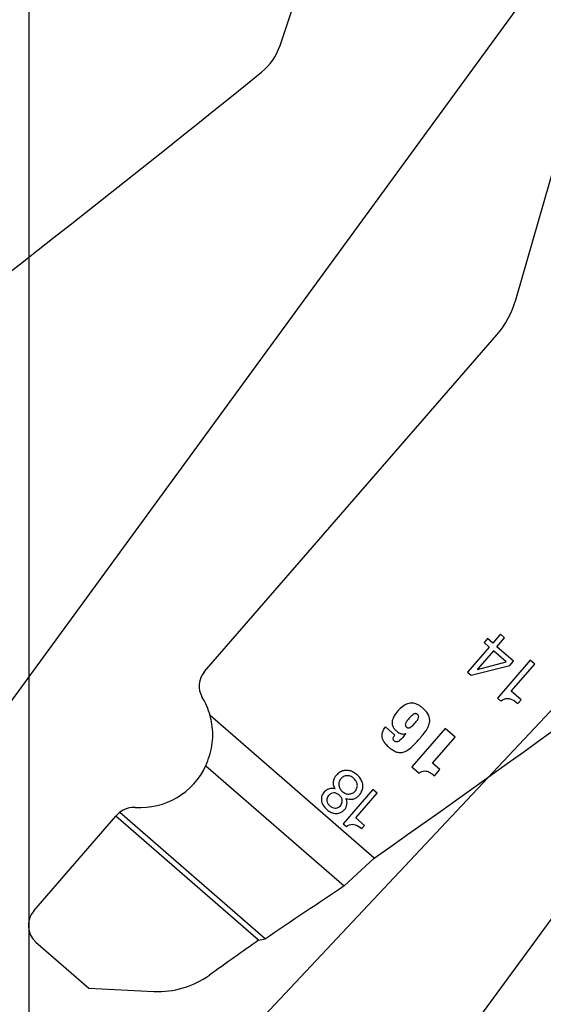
# Model space of a CAD drawing. Header units: inches. Extents: x -122 to 123, y -201 to 75.
# Tile 74 of 191: x -32.236 to -31.525, y 62.522 to 63.857. Entities that reach past the tile are written whole.
import ezdxf

# ---------------------------------------------------------------- set-up
doc = ezdxf.new("R2010")
doc.units = ezdxf.units.IN
doc.header["$MEASUREMENT"] = 0
doc.header["$PDSIZE"] = -1
doc.layers.add('DIMENSIONS', color=171, linetype='Continuous')
doc.layers.add('STATION_LINES', color=231, linetype='Continuous')
doc.styles.add('SLDTEXTSTYLE0', font='TXT', dxfattribs={"width": 0.75})
doc.dimstyles.new('SLDDIMSTYLE0', dxfattribs={"dimtxt": 0.125, "dimasz": 0.13, "dimexe": 0, "dimexo": 0.0625, "dimgap": 0.03125, "dimtad": 0, "dimtih": 1, "dimtoh": 1, "dimdec": 4, "dimrnd": 1e-09, "dimzin": 12, "dimdsep": 46, "dimtxsty": 'SLDTEXTSTYLE0', "dimsah": 1, "dimcen": 0, "dimadec": 0, "dimazin": 3, "dimtfac": 1, "dimtdec": 4, "dimtofl": 0, "dimtmove": 0, "dimatfit": 3, "dimfxl": 1, "dimfrac": 2, "dimtolj": 1, "dimtzin": 12, "dimarcsym": 0})
doc.dimstyles.new('SLDDIMSTYLE3', dxfattribs={"dimtxt": 0.125, "dimasz": 0.13, "dimexe": 0, "dimexo": 0.0625, "dimgap": 0.03125, "dimtad": 0, "dimtih": 1, "dimtoh": 1, "dimdec": 4, "dimrnd": 1e-09, "dimzin": 12, "dimdsep": 46, "dimtxsty": 'SLDTEXTSTYLE0', "dimsah": 1, "dimcen": 0.09, "dimadec": 0, "dimazin": 3, "dimtfac": 1, "dimtdec": 4, "dimtofl": 0, "dimtmove": 0, "dimatfit": 3, "dimfxl": 1, "dimfrac": 2, "dimtolj": 1, "dimtzin": 12, "dimarcsym": 0})
doc.dimstyles.new('SLDDIMSTYLE4', dxfattribs={"dimtxt": 0.125, "dimasz": 0.13, "dimexe": 0, "dimexo": 0.0625, "dimgap": 0.03125, "dimtad": 0, "dimtih": 1, "dimtoh": 1, "dimdec": 4, "dimrnd": 1e-09, "dimzin": 4, "dimdsep": 46, "dimtxsty": 'SLDTEXTSTYLE0', "dimsah": 1, "dimcen": 0, "dimadec": 0, "dimazin": 1, "dimtfac": 1, "dimtdec": 4, "dimtofl": 0, "dimtmove": 0, "dimatfit": 3, "dimfxl": 1, "dimfrac": 2, "dimtolj": 1, "dimtzin": 12, "dimarcsym": 0})

# ---------------------------------------------------------------- blocks, each defined once
blk = doc.blocks.new('_D_4')
at = {"layer": 'Defpoints', "color": 0}
for p in [(-44.7441, 62.6287), (-4.7428, 62.2104), (-44.7441, 58.2595), (-44.7441, 58.2595)]:
    blk.add_point(p, dxfattribs=at)
at = {"layer": 'DIMENSIONS', "color": 0, "lineweight": -2}
for p, q in [((-44.7441, 62.5662), (-44.7441, 58.2595)), ((-4.7428, 62.1479), (-4.7428, 58.2595)), ((-44.6141, 58.2595), (-24.2752, 58.2595)), ((-4.8728, 58.2595), (-23.6034, 58.2595))]:
    blk.add_line(p, q, dxfattribs=at)
at = {"layer": 'DIMENSIONS', "color": 0}
for points in [[(-44.6141, 58.2811), (-44.6141, 58.2378), (-44.7441, 58.2595)], [(-4.8728, 58.2378), (-4.8728, 58.2811), (-4.7428, 58.2595)]]:
    blk.add_solid(points, dxfattribs=at)
at = {"layer": 'DIMENSIONS', "color": 0, "insert": (-23.9393, 58.322), "char_height": 0.125, "attachment_point": 2, "style": 'SLDTEXTSTYLE0'}
blk.add_mtext('\\A1;(40.0013)', dxfattribs=at)
blk = doc.blocks.new('_D_5')
at = {"layer": 'Defpoints', "color": 0}
for p in [(-30.8834, 64.7991), (-30.9967, 64.6441)]:
    blk.add_point(p, dxfattribs=at)
at = {"layer": 'DIMENSIONS', "color": 0, "lineweight": -2}
for p, q in [((-32.8073, 62.1668), (-31.0734, 64.5391)), ((-32.9373, 62.1668), (-32.8073, 62.1668))]:
    blk.add_line(p, q, dxfattribs=at)
at = {"layer": 'DIMENSIONS', "color": 0}
blk.add_solid([(-31.0559, 64.5263), (-31.0909, 64.5519), (-30.9967, 64.6441)], dxfattribs=at)
at = {"layer": 'DIMENSIONS', "color": 0, "insert": (-34.0154, 62.2293), "char_height": 0.125, "attachment_point": 1, "style": 'SLDTEXTSTYLE0'}
blk.add_mtext('\\A1;%%c.1920 [%%c4.88]', dxfattribs=at)
blk = doc.blocks.new('_D_6')
at = {"layer": 'Defpoints', "color": 0}
for p in [(-30.4972, 64.0221), (-30.5969, 63.8864)]:
    blk.add_point(p, dxfattribs=at)
at = {"layer": 'DIMENSIONS', "color": 0, "lineweight": -2}
for p, q in [((-32.8073, 60.8777), (-30.6739, 63.7816)), ((-32.9373, 60.8777), (-32.8073, 60.8777))]:
    blk.add_line(p, q, dxfattribs=at)
at = {"layer": 'DIMENSIONS', "color": 0}
blk.add_solid([(-30.6564, 63.7688), (-30.6913, 63.7945), (-30.5969, 63.8864)], dxfattribs=at)
at = {"layer": 'DIMENSIONS', "color": 0, "insert": (-34.031, 60.9402), "char_height": 0.125, "attachment_point": 1, "style": 'SLDTEXTSTYLE0'}
blk.add_mtext('\\A1;%%c.1684 [%%c4.28]', dxfattribs=at)
blk = doc.blocks.new('_D_7')
at = {"layer": 'Defpoints', "color": 0}
for p in [(-30.7089, 63.7768), (-30.8243, 63.6542)]:
    blk.add_point(p, dxfattribs=at)
at = {"layer": 'DIMENSIONS', "color": 0, "lineweight": -2}
for p, q in [((-32.8073, 61.5467), (-30.9134, 63.5595)), ((-32.9373, 61.5467), (-32.8073, 61.5467))]:
    blk.add_line(p, q, dxfattribs=at)
at = {"layer": 'DIMENSIONS', "color": 0}
blk.add_solid([(-30.8976, 63.5446), (-30.9292, 63.5743), (-30.8243, 63.6542)], dxfattribs=at)
at = {"layer": 'DIMENSIONS', "color": 0, "insert": (-34.031, 61.6092), "char_height": 0.125, "attachment_point": 1, "style": 'SLDTEXTSTYLE0'}
blk.add_mtext('\\A1;%%c.1684 [%%c4.28]', dxfattribs=at)
blk = doc.blocks.new('_D_11')
at = {"layer": 'Defpoints', "color": 0}
for p in [(-32.1739, 64.4606), (-32.3692, 64.2531)]:
    blk.add_point(p, dxfattribs=at)
at = {"layer": 'DIMENSIONS', "color": 0, "lineweight": -2}
for p, q in [((-34.3333, 62.1668), (-32.4583, 64.1585)), ((-34.4633, 62.1668), (-34.3333, 62.1668))]:
    blk.add_line(p, q, dxfattribs=at)
at = {"layer": 'DIMENSIONS', "color": 0}
blk.add_solid([(-32.4426, 64.1436), (-32.4741, 64.1733), (-32.3692, 64.2531)], dxfattribs=at)
at = {"layer": 'DIMENSIONS', "color": 0, "insert": (-35.6977, 62.2293), "char_height": 0.125, "attachment_point": 1, "style": 'SLDTEXTSTYLE0'}
blk.add_mtext('\\A1;(%%c.2850 [%%c7.24])', dxfattribs=at)

msp = doc.modelspace()

# ---------------------------------------------------------------- linework, layer by layer
at = {"color": 7, "linetype": 'Continuous', "lineweight": 25}
for p, q in [((-31.88255, 63.82201), (-31.65205, 64.51528)), ((-31.88255, 63.82201), (-31.65205, 64.51528)), ((-31.56274, 63.47714), (-31.50909, 63.66354)), ((-31.56274, 63.47714), (-31.50909, 63.66354)), ((-31.98506, 62.9731), (-31.58848, 63.42976)), ((-31.98506, 62.9731), (-31.58848, 63.42976)), ((-31.60108, 63.01769), (-31.60582, 63.01224)), ((-31.60108, 63.01769), (-31.60582, 63.01224)), ((-31.59413, 63.01165), (-31.60108, 63.01769)), ((-31.59413, 63.01165), (-31.60108, 63.01769)), ((-31.58461, 63.02261), (-31.59413, 63.01165)), ((-31.58461, 63.02261), (-31.59413, 63.01165)), ((-31.58833, 63.00661), (-31.57795, 63.01856)), ((-31.58833, 63.00661), (-31.57795, 63.01856)), ((-31.58362, 63.02362), (-31.58461, 63.02261)), ((-31.58362, 63.02362), (-31.58461, 63.02261)), ((-31.57848, 63.01916), (-31.58362, 63.02362)), ((-31.57848, 63.01916), (-31.58362, 63.02362)), ((-31.57795, 63.01856), (-31.57848, 63.01916)), ((-31.57795, 63.01856), (-31.57848, 63.01916)), ((-31.59886, 63.0062), (-31.62833, 62.97227)), ((-31.59886, 63.0062), (-31.62833, 62.97227)), ((-31.59306, 63.00116), (-31.61433, 62.97667)), ((-31.59306, 63.00116), (-31.61433, 62.97667)), ((-31.60582, 63.01224), (-31.59886, 63.0062)), ((-31.60582, 63.01224), (-31.59886, 63.0062)), ((-31.5758, 62.98618), (-31.59306, 63.00116)), ((-31.5758, 62.98618), (-31.59306, 63.00116)), ((-31.56578, 62.98701), (-31.58833, 63.00661)), ((-31.56578, 62.98701), (-31.58833, 63.00661)), ((-31.54319, 62.9885), (-31.58783, 62.93709)), ((-31.54319, 62.9885), (-31.58783, 62.93709)), ((-31.53702, 62.98315), (-31.54319, 62.9885)), ((-31.53702, 62.98315), (-31.54319, 62.9885)), ((-31.6234, 62.96798), (-31.57094, 62.98107)), ((-31.6234, 62.96798), (-31.57094, 62.98107)), ((-31.61475, 62.97587), (-31.5758, 62.98618)), ((-31.61475, 62.97587), (-31.5758, 62.98618)), ((-31.57094, 62.98107), (-31.56578, 62.98701)), ((-31.57094, 62.98107), (-31.56578, 62.98701)), ((-31.56901, 62.94631), (-31.53702, 62.98315)), ((-31.56901, 62.94631), (-31.53702, 62.98315)), ((-31.62833, 62.97227), (-31.6234, 62.96798)), ((-31.62833, 62.97227), (-31.6234, 62.96798)), ((-31.58783, 62.93709), (-31.58311, 62.933)), ((-31.58783, 62.93709), (-31.58311, 62.933)), ((-31.55567, 62.93473), (-31.56901, 62.94631)), ((-31.55567, 62.93473), (-31.56901, 62.94631)), ((-31.55995, 62.92981), (-31.55567, 62.93473)), ((-31.55995, 62.92981), (-31.55567, 62.93473)), ((-31.75476, 62.71998), (-31.97751, 62.91343)), ((-31.75476, 62.71998), (-31.97751, 62.91343)), ((-31.72689, 62.88688), (-31.73967, 62.89797)), ((-31.72689, 62.88688), (-31.73967, 62.89797)), ((-31.65861, 62.89598), (-31.70377, 62.84398)), ((-31.65861, 62.89598), (-31.70377, 62.84398)), ((-31.64495, 62.88412), (-31.65861, 62.89598)), ((-31.64495, 62.88412), (-31.65861, 62.89598)), ((-31.71229, 62.88887), (-31.71214, 62.88874)), ((-31.71229, 62.88887), (-31.71214, 62.88874)), ((-31.6757, 62.84872), (-31.64495, 62.88412)), ((-31.6757, 62.84872), (-31.64495, 62.88412)), ((-31.98312, 62.8454), (-31.79541, 62.68239)), ((-31.98312, 62.8454), (-31.79541, 62.68239)), ((-31.70377, 62.84398), (-31.69394, 62.83544)), ((-31.70377, 62.84398), (-31.69394, 62.83544)), ((-31.66586, 62.84017), (-31.6757, 62.84872)), ((-31.66586, 62.84017), (-31.6757, 62.84872)), ((-31.67325, 62.83166), (-31.66586, 62.84017)), ((-31.67325, 62.83166), (-31.66586, 62.84017)), ((-31.7566, 62.81287), (-31.79682, 62.76656)), ((-31.7566, 62.81287), (-31.79682, 62.76656)), ((-31.77986, 62.77486), (-31.75105, 62.80805)), ((-31.77986, 62.77486), (-31.75105, 62.80805)), ((-31.75105, 62.80805), (-31.7566, 62.81287)), ((-31.75105, 62.80805), (-31.7566, 62.81287)), ((-32.21674, 62.64836), (-32.10518, 62.77683)), ((-32.21674, 62.64836), (-32.10518, 62.77683)), ((-32.10368, 62.77855), (-32.10518, 62.77683)), ((-32.10368, 62.77855), (-32.10518, 62.77683)), ((-31.91165, 62.60877), (-32.10518, 62.77683)), ((-31.91165, 62.60877), (-32.10518, 62.77683)), ((-32.09996, 62.78215), (-32.10368, 62.77855)), ((-32.09996, 62.78215), (-32.10368, 62.77855)), ((-32.09996, 62.78215), (-31.90236, 62.61055)), ((-32.09996, 62.78215), (-31.90236, 62.61055)), ((-31.76785, 62.76443), (-31.77986, 62.77486)), ((-31.76785, 62.76443), (-31.77986, 62.77486)), ((-31.79682, 62.76656), (-31.79257, 62.76287)), ((-31.79682, 62.76656), (-31.79257, 62.76287)), ((-31.7717, 62.75999), (-31.76785, 62.76443)), ((-31.7717, 62.75999), (-31.76785, 62.76443)), ((-31.79541, 62.68239), (-31.75476, 62.71998)), ((-31.79541, 62.68239), (-31.75476, 62.71998)), ((-32.21376, 62.60604), (-32.14175, 62.5435)), ((-32.21376, 62.60604), (-32.14175, 62.5435)), ((-31.91165, 62.60877), (-31.90236, 62.61055)), ((-31.91165, 62.60877), (-31.90236, 62.61055)), ((-32.14175, 62.5435), (-32.0536, 62.53935)), ((-32.14175, 62.5435), (-32.0536, 62.53935))]:
    msp.add_line(p, q, dxfattribs=at)
for centre, radius, start, end in [((-31.95727, 63.84685), 0.07874, 308.88106, 341.60898), ((-31.95727, 63.84685), 0.07874, 308.88106, 341.60898), ((-49.20682, 85.23892), 27.55906, 305.202886, 308.881055), ((-49.20682, 85.23892), 27.55906, 305.202886, 308.881055), ((-47.64182, 85.23892), 27.55906, 305.202886, 308.881055), ((-47.64182, 85.23892), 27.55906, 305.202886, 308.881055), ((-31.68286, 63.51172), 0.125, 319.02801, 343.94189), ((-31.68286, 63.51172), 0.125, 319.02801, 343.94189), ((-31.61419, 62.97609), 0.000595, 103.02311, 201.17154), ((-31.61419, 62.97609), 0.000595, 103.02311, 201.17154), ((-31.96241, 62.95343), 0.03, 139.02801, 211.14458), ((-31.96241, 62.95343), 0.03, 139.02801, 211.14458), ((-32.07232, 62.88701), 0.09843, 15.57088, 31.14458), ((-32.07232, 62.88701), 0.09843, 15.57088, 31.14458), ((-32.07232, 62.88701), 0.09843, 266.11116, 334.99564), ((-32.07232, 62.88701), 0.09843, 266.11116, 334.99564), ((-32.08103, 62.75888), 0.03, 86.11116, 129.12577), ((-32.08103, 62.75888), 0.03, 86.11116, 129.12577), ((-21.95785, 47.92166), 17.73857, 123.682211, 124.098368), ((-21.95785, 47.92166), 17.73857, 123.682211, 124.098368), ((-32.19409, 62.62869), 0.03, 139.02801, 229.028), ((-32.19409, 62.62869), 0.03, 139.02801, 229.028), ((-20.14888, 45.95218), 20.39128, 125.22949, 125.45921), ((-20.14888, 45.95218), 20.39128, 125.22949, 125.45921), ((-32.04796, 62.65921), 0.12, 267.30184, 305.45921), ((-32.04796, 62.65921), 0.12, 267.30184, 305.45921)]:
    msp.add_arc(centre, radius, start, end, dxfattribs=at)
for points, knots in [([(-31.58311, 62.933), (-31.58166, 62.93401), (-31.57895, 62.9359), (-31.57414, 62.93675), (-31.56729, 62.93556), (-31.56302, 62.93221), (-31.55995, 62.92981)], [0, 0, 0, 0, 0.204386, 0.3814524, 0.5542651, 1, 1, 1, 1]), ([(-31.58311, 62.933), (-31.58166, 62.93401), (-31.57895, 62.9359), (-31.57414, 62.93675), (-31.56729, 62.93556), (-31.56302, 62.93221), (-31.55995, 62.92981)], [0, 0, 0, 0, 0.204386, 0.3814524, 0.5542651, 1, 1, 1, 1]), ([(-31.73967, 62.89797), (-31.74103, 62.89619), (-31.74374, 62.89264), (-31.74489, 62.88686), (-31.74393, 62.88213), (-31.74208, 62.87826), (-31.73901, 62.8742), (-31.73469, 62.87002), (-31.72972, 62.86622), (-31.72436, 62.86369), (-31.71916, 62.86292), (-31.71356, 62.86398), (-31.70761, 62.86732), (-31.70131, 62.87291), (-31.6963, 62.87848), (-31.6928, 62.88252), (-31.69127, 62.88429), (-31.69059, 62.88507), (-31.69029, 62.88541), (-31.69016, 62.88556), (-31.6901, 62.88563), (-31.69008, 62.88566), (-31.69007, 62.88567), (-31.69006, 62.88568), (-31.69006, 62.88568), (-31.68787, 62.8882), (-31.68418, 62.8929), (-31.6804, 62.90012), (-31.67883, 62.90785), (-31.6816, 62.91645), (-31.68801, 62.92299), (-31.69466, 62.92794), (-31.70126, 62.93038), (-31.70815, 62.93012), (-31.71766, 62.92564), (-31.725, 62.91776), (-31.72991, 62.90921), (-31.73104, 62.90366), (-31.72997, 62.89872), (-31.72729, 62.8948), (-31.72434, 62.89198), (-31.72131, 62.88994), (-31.71837, 62.88869), (-31.71516, 62.88807), (-31.7132, 62.88862), (-31.71229, 62.88887)], [0, 0, 0, 0, 0.0312, 0.061764, 0.0786098, 0.0979951, 0.1212111, 0.1494502, 0.181763, 0.2083218, 0.2314843, 0.2539537, 0.2867026, 0.3254742, 0.3713029, 0.3913682, 0.4001972, 0.4040817, 0.4057908, 0.4065428, 0.4068736, 0.4070192, 0.4070833, 0.4071115, 0.4071239, 0.4071336, 0.4537054, 0.49036, 0.5202682, 0.5615769, 0.6103798, 0.6460525, 0.6770675, 0.7067913, 0.7398117, 0.8214514, 0.8524376, 0.8769236, 0.8986938, 0.9212119, 0.9422173, 0.9555027, 0.9720094, 0.9868175, 1, 1, 1, 1]), ([(-31.73967, 62.89797), (-31.74103, 62.89619), (-31.74374, 62.89264), (-31.74489, 62.88686), (-31.74393, 62.88213), (-31.74208, 62.87826), (-31.73901, 62.8742), (-31.73469, 62.87002), (-31.72972, 62.86622), (-31.72436, 62.86369), (-31.71916, 62.86292), (-31.71356, 62.86398), (-31.70761, 62.86732), (-31.70131, 62.87291), (-31.6963, 62.87848), (-31.6928, 62.88252), (-31.69127, 62.88429), (-31.69059, 62.88507), (-31.69029, 62.88541), (-31.69016, 62.88556), (-31.6901, 62.88563), (-31.69008, 62.88566), (-31.69007, 62.88567), (-31.69006, 62.88568), (-31.69006, 62.88568), (-31.68787, 62.8882), (-31.68418, 62.8929), (-31.6804, 62.90012), (-31.67883, 62.90785), (-31.6816, 62.91645), (-31.68801, 62.92299), (-31.69466, 62.92794), (-31.70126, 62.93038), (-31.70815, 62.93012), (-31.71766, 62.92564), (-31.725, 62.91776), (-31.72991, 62.90921), (-31.73104, 62.90366), (-31.72997, 62.89872), (-31.72729, 62.8948), (-31.72434, 62.89198), (-31.72131, 62.88994), (-31.71837, 62.88869), (-31.71516, 62.88807), (-31.7132, 62.88862), (-31.71229, 62.88887)], [0, 0, 0, 0, 0.0312, 0.061764, 0.0786098, 0.0979951, 0.1212111, 0.1494502, 0.181763, 0.2083218, 0.2314843, 0.2539537, 0.2867026, 0.3254742, 0.3713029, 0.3913682, 0.4001972, 0.4040817, 0.4057908, 0.4065428, 0.4068736, 0.4070192, 0.4070833, 0.4071115, 0.4071239, 0.4071336, 0.4537054, 0.49036, 0.5202682, 0.5615769, 0.6103798, 0.6460525, 0.6770675, 0.7067913, 0.7398117, 0.8214514, 0.8524376, 0.8769236, 0.8986938, 0.9212119, 0.9422173, 0.9555027, 0.9720094, 0.9868175, 1, 1, 1, 1]), ([(-31.98312, 62.8454), (-31.97985, 62.85423), (-31.97332, 62.87188), (-31.9734, 62.89617), (-31.97659, 62.90956), (-31.97751, 62.91343)], [0, 0, 0, 0, 0.41569, 0.83097327, 1, 1, 1, 1]), ([(-31.98312, 62.8454), (-31.97985, 62.85423), (-31.97332, 62.87188), (-31.9734, 62.89617), (-31.97659, 62.90956), (-31.97751, 62.91343)], [0, 0, 0, 0, 0.41569, 0.83097327, 1, 1, 1, 1]), ([(-31.71097, 62.89778), (-31.71129, 62.89808), (-31.71189, 62.89865), (-31.7125, 62.89971), (-31.7127, 62.90091), (-31.71233, 62.9029), (-31.71052, 62.90591), (-31.70744, 62.90966), (-31.70414, 62.91323), (-31.70133, 62.91537), (-31.69939, 62.91598), (-31.69819, 62.91596), (-31.6971, 62.91555), (-31.69612, 62.91482), (-31.69526, 62.91395), (-31.69464, 62.9129), (-31.69445, 62.9117), (-31.69482, 62.90971), (-31.69664, 62.9067), (-31.69972, 62.90296), (-31.70302, 62.89939), (-31.70583, 62.89724), (-31.70776, 62.89664), (-31.70896, 62.89666), (-31.71005, 62.89706), (-31.71065, 62.89753), (-31.71097, 62.89778)], [0, 0, 0, 0, 0.0236455, 0.0444495, 0.0648644, 0.0879767, 0.1521536, 0.2511523, 0.3503248, 0.4149717, 0.4383393, 0.4586648, 0.4785916, 0.500249, 0.523844, 0.5445946, 0.5649675, 0.5880612, 0.6522766, 0.7513967, 0.8504457, 0.9150208, 0.9383517, 0.9586219, 0.9784629, 1, 1, 1, 1]), ([(-31.71097, 62.89778), (-31.71129, 62.89808), (-31.71189, 62.89865), (-31.7125, 62.89971), (-31.7127, 62.90091), (-31.71233, 62.9029), (-31.71052, 62.90591), (-31.70744, 62.90966), (-31.70414, 62.91323), (-31.70133, 62.91537), (-31.69939, 62.91598), (-31.69819, 62.91596), (-31.6971, 62.91555), (-31.69612, 62.91482), (-31.69526, 62.91395), (-31.69464, 62.9129), (-31.69445, 62.9117), (-31.69482, 62.90971), (-31.69664, 62.9067), (-31.69972, 62.90296), (-31.70302, 62.89939), (-31.70583, 62.89724), (-31.70776, 62.89664), (-31.70896, 62.89666), (-31.71005, 62.89706), (-31.71065, 62.89753), (-31.71097, 62.89778)], [0, 0, 0, 0, 0.0236455, 0.0444495, 0.0648644, 0.0879767, 0.1521536, 0.2511523, 0.3503248, 0.4149717, 0.4383393, 0.4586648, 0.4785916, 0.500249, 0.523844, 0.5445946, 0.5649675, 0.5880612, 0.6522766, 0.7513967, 0.8504457, 0.9150208, 0.9383517, 0.9586219, 0.9784629, 1, 1, 1, 1]), ([(-31.72918, 62.88216), (-31.72913, 62.88256), (-31.72902, 62.88343), (-31.72826, 62.88506), (-31.72743, 62.88615), (-31.72689, 62.88688)], [0, 0, 0, 0, 0.2279758, 0.4896908, 1, 1, 1, 1]), ([(-31.72918, 62.88216), (-31.72913, 62.88256), (-31.72902, 62.88343), (-31.72826, 62.88506), (-31.72743, 62.88615), (-31.72689, 62.88688)], [0, 0, 0, 0, 0.2279758, 0.4896908, 1, 1, 1, 1]), ([(-31.72735, 62.87877), (-31.72767, 62.87906), (-31.72825, 62.87961), (-31.72903, 62.88072), (-31.72912, 62.88163), (-31.72918, 62.88216)], [0, 0, 0, 0, 0.32293645, 0.60155288, 1, 1, 1, 1]), ([(-31.72735, 62.87877), (-31.72767, 62.87906), (-31.72825, 62.87961), (-31.72903, 62.88072), (-31.72912, 62.88163), (-31.72918, 62.88216)], [0, 0, 0, 0, 0.32293645, 0.60155288, 1, 1, 1, 1]), ([(-31.71214, 62.88874), (-31.71465, 62.88539), (-31.71753, 62.88152), (-31.72181, 62.87829), (-31.72338, 62.8777), (-31.72486, 62.87761), (-31.72625, 62.87796), (-31.72699, 62.8785), (-31.72735, 62.87877)], [0, 0, 0, 0, 0.6192353, 0.7126642, 0.7928726, 0.8645979, 0.9323684, 1, 1, 1, 1]), ([(-31.71214, 62.88874), (-31.71465, 62.88539), (-31.71753, 62.88152), (-31.72181, 62.87829), (-31.72338, 62.8777), (-31.72486, 62.87761), (-31.72625, 62.87796), (-31.72699, 62.8785), (-31.72735, 62.87877)], [0, 0, 0, 0, 0.6192353, 0.7126642, 0.7928726, 0.8645979, 0.9323684, 1, 1, 1, 1]), ([(-31.77508, 62.80554), (-31.77378, 62.80727), (-31.77133, 62.81053), (-31.7699, 62.81637), (-31.77053, 62.82204), (-31.7739, 62.82922), (-31.77981, 62.83503), (-31.78702, 62.83846), (-31.79264, 62.83937), (-31.79825, 62.83846), (-31.80325, 62.8357), (-31.80684, 62.832), (-31.80943, 62.82795), (-31.81075, 62.82355), (-31.81038, 62.81844), (-31.80881, 62.81543), (-31.80798, 62.81384)], [0, 0, 0, 0, 0.0779865, 0.146503, 0.2124407, 0.2811175, 0.4308807, 0.5015272, 0.5684366, 0.634458, 0.703987, 0.7719497, 0.8194406, 0.877565, 0.9354877, 1, 1, 1, 1]), ([(-31.77508, 62.80554), (-31.77378, 62.80727), (-31.77133, 62.81053), (-31.7699, 62.81637), (-31.77053, 62.82204), (-31.7739, 62.82922), (-31.77981, 62.83503), (-31.78702, 62.83846), (-31.79264, 62.83937), (-31.79825, 62.83846), (-31.80325, 62.8357), (-31.80684, 62.832), (-31.80943, 62.82795), (-31.81075, 62.82355), (-31.81038, 62.81844), (-31.80881, 62.81543), (-31.80798, 62.81384)], [0, 0, 0, 0, 0.0779865, 0.146503, 0.2124407, 0.2811175, 0.4308807, 0.5015272, 0.5684366, 0.634458, 0.703987, 0.7719497, 0.8194406, 0.877565, 0.9354877, 1, 1, 1, 1]), ([(-31.79825, 62.81054), (-31.79939, 62.81176), (-31.80163, 62.81414), (-31.80306, 62.81884), (-31.80273, 62.82362), (-31.80034, 62.82787), (-31.79653, 62.83087), (-31.79186, 62.8321), (-31.78698, 62.83132), (-31.78261, 62.82858), (-31.77924, 62.82469), (-31.77747, 62.81998), (-31.77791, 62.81502), (-31.78047, 62.81073), (-31.7844, 62.80762), (-31.78922, 62.80661), (-31.79413, 62.80756), (-31.79684, 62.80952), (-31.79825, 62.81054)], [0, 0, 0, 0, 0.0641182, 0.124833, 0.1841062, 0.2453178, 0.3077725, 0.3669015, 0.427387, 0.4937295, 0.5624244, 0.6238284, 0.6832979, 0.7484725, 0.8121819, 0.8718755, 0.9333294, 1, 1, 1, 1]), ([(-31.79825, 62.81054), (-31.79939, 62.81176), (-31.80163, 62.81414), (-31.80306, 62.81884), (-31.80273, 62.82362), (-31.80034, 62.82787), (-31.79653, 62.83087), (-31.79186, 62.8321), (-31.78698, 62.83132), (-31.78261, 62.82858), (-31.77924, 62.82469), (-31.77747, 62.81998), (-31.77791, 62.81502), (-31.78047, 62.81073), (-31.7844, 62.80762), (-31.78922, 62.80661), (-31.79413, 62.80756), (-31.79684, 62.80952), (-31.79825, 62.81054)], [0, 0, 0, 0, 0.0641182, 0.124833, 0.1841062, 0.2453178, 0.3077725, 0.3669015, 0.427387, 0.4937295, 0.5624244, 0.6238284, 0.6832979, 0.7484725, 0.8121819, 0.8718755, 0.9333294, 1, 1, 1, 1]), ([(-31.69394, 62.83544), (-31.69269, 62.8362), (-31.69038, 62.83759), (-31.6865, 62.83848), (-31.68236, 62.83784), (-31.67787, 62.83544), (-31.67492, 62.83302), (-31.67325, 62.83166)], [0, 0, 0, 0, 0.1888037, 0.3483928, 0.5049035, 0.7211383, 1, 1, 1, 1]), ([(-31.69394, 62.83544), (-31.69269, 62.8362), (-31.69038, 62.83759), (-31.6865, 62.83848), (-31.68236, 62.83784), (-31.67787, 62.83544), (-31.67492, 62.83302), (-31.67325, 62.83166)], [0, 0, 0, 0, 0.1888037, 0.3483928, 0.5049035, 0.7211383, 1, 1, 1, 1]), ([(-31.80798, 62.81384), (-31.80931, 62.81412), (-31.81196, 62.81469), (-31.81602, 62.81412), (-31.81976, 62.81255), (-31.82331, 62.80951), (-31.82609, 62.80488), (-31.82704, 62.79856), (-31.82465, 62.79158), (-31.81962, 62.7859), (-31.81343, 62.7818), (-31.80761, 62.78034), (-31.80255, 62.78081), (-31.79843, 62.78258), (-31.79507, 62.78549), (-31.79273, 62.78915), (-31.79168, 62.7931), (-31.79171, 62.79723), (-31.79271, 62.79975), (-31.79322, 62.80102)], [0, 0, 0, 0, 0.047233, 0.093829, 0.1401372, 0.1868142, 0.2543626, 0.3237521, 0.4023771, 0.5030064, 0.5827575, 0.6580656, 0.7070046, 0.7571513, 0.8119629, 0.8593398, 0.9061043, 0.9528234, 1, 1, 1, 1]), ([(-31.80798, 62.81384), (-31.80931, 62.81412), (-31.81196, 62.81469), (-31.81602, 62.81412), (-31.81976, 62.81255), (-31.82331, 62.80951), (-31.82609, 62.80488), (-31.82704, 62.79856), (-31.82465, 62.79158), (-31.81962, 62.7859), (-31.81343, 62.7818), (-31.80761, 62.78034), (-31.80255, 62.78081), (-31.79843, 62.78258), (-31.79507, 62.78549), (-31.79273, 62.78915), (-31.79168, 62.7931), (-31.79171, 62.79723), (-31.79271, 62.79975), (-31.79322, 62.80102)], [0, 0, 0, 0, 0.047233, 0.093829, 0.1401372, 0.1868142, 0.2543626, 0.3237521, 0.4023771, 0.5030064, 0.5827575, 0.6580656, 0.7070046, 0.7571513, 0.8119629, 0.8593398, 0.9061043, 0.9528234, 1, 1, 1, 1]), ([(-31.8008, 62.79109), (-31.80148, 62.79042), (-31.80277, 62.78913), (-31.80525, 62.78804), (-31.80824, 62.7877), (-31.81175, 62.78859), (-31.81519, 62.79087), (-31.81792, 62.79392), (-31.8192, 62.79722), (-31.81918, 62.80016), (-31.81834, 62.80268), (-31.8165, 62.80534), (-31.81365, 62.80772), (-31.80974, 62.80877), (-31.80583, 62.80803), (-31.80239, 62.80579), (-31.79962, 62.8027), (-31.79818, 62.7993), (-31.79814, 62.79619), (-31.79898, 62.79347), (-31.80017, 62.79192), (-31.8008, 62.79109)], [0, 0, 0, 0, 0.04452278, 0.0847977, 0.12373234, 0.18389103, 0.24936032, 0.31451075, 0.37268422, 0.41044727, 0.45014551, 0.49459347, 0.5607385, 0.61935054, 0.6777707, 0.74136335, 0.80848903, 0.8694818, 0.90932885, 0.95165922, 1, 1, 1, 1]), ([(-31.8008, 62.79109), (-31.80148, 62.79042), (-31.80277, 62.78913), (-31.80525, 62.78804), (-31.80824, 62.7877), (-31.81175, 62.78859), (-31.81519, 62.79087), (-31.81792, 62.79392), (-31.8192, 62.79722), (-31.81918, 62.80016), (-31.81834, 62.80268), (-31.8165, 62.80534), (-31.81365, 62.80772), (-31.80974, 62.80877), (-31.80583, 62.80803), (-31.80239, 62.80579), (-31.79962, 62.8027), (-31.79818, 62.7993), (-31.79814, 62.79619), (-31.79898, 62.79347), (-31.80017, 62.79192), (-31.8008, 62.79109)], [0, 0, 0, 0, 0.04452278, 0.0847977, 0.12373234, 0.18389103, 0.24936032, 0.31451075, 0.37268422, 0.41044727, 0.45014551, 0.49459347, 0.5607385, 0.61935054, 0.6777707, 0.74136335, 0.80848903, 0.8694818, 0.90932885, 0.95165922, 1, 1, 1, 1]), ([(-31.79322, 62.80102), (-31.79137, 62.80046), (-31.78778, 62.7994), (-31.78256, 62.8002), (-31.77825, 62.80234), (-31.77616, 62.80445), (-31.77508, 62.80554)], [0, 0, 0, 0, 0.2870501, 0.5560465, 0.7707263, 1, 1, 1, 1]), ([(-31.79322, 62.80102), (-31.79137, 62.80046), (-31.78778, 62.7994), (-31.78256, 62.8002), (-31.77825, 62.80234), (-31.77616, 62.80445), (-31.77508, 62.80554)], [0, 0, 0, 0, 0.2870501, 0.5560465, 0.7707263, 1, 1, 1, 1]), ([(-31.79257, 62.76287), (-31.79126, 62.76378), (-31.78882, 62.76548), (-31.78448, 62.76625), (-31.77832, 62.76517), (-31.77447, 62.76216), (-31.7717, 62.75999)], [0, 0, 0, 0, 0.20441, 0.3814878, 0.5542935, 1, 1, 1, 1]), ([(-31.79257, 62.76287), (-31.79126, 62.76378), (-31.78882, 62.76548), (-31.78448, 62.76625), (-31.77832, 62.76517), (-31.77447, 62.76216), (-31.7717, 62.75999)], [0, 0, 0, 0, 0.20441, 0.3814878, 0.5542935, 1, 1, 1, 1])]:
    msp.add_open_spline(points, degree=3, knots=knots, dxfattribs=at)
at = {"layer": 'STATION_LINES'}
msp.add_line((-32.22283, 58.65316), (-32.22283, 64.17173), dxfattribs=at)

# ---------------------------------------------------------------- dimensions: what is measured, and where the dimension line sits
at = {"layer": 'DIMENSIONS'}
for p1, p2, dimstyle, picture, middle in [((-30.88341, 64.79908), (-30.99669, 64.64409), 'SLDDIMSTYLE4', '_D_5', (-33.49197, 62.16683)), ((-30.497208, 64.022064), (-30.596884, 63.886389), 'SLDDIMSTYLE0', '_D_6', (-33.499784, 60.877685)), ((-30.70892, 63.77678), (-30.82429, 63.65417), 'SLDDIMSTYLE0', '_D_7', (-33.49978, 61.54668))]:
    dim = msp.add_diameter_dim_2p(p1=p1, p2=p2, dimstyle=dimstyle, dxfattribs=at)
    dim.commit()
    dim.dimension.update_dxf_attribs({"geometry": picture, "text_midpoint": middle, "dimtype": 163})
dim = msp.add_diameter_dim_2p(p1=(-32.1739, 64.46059), p2=(-32.36923, 64.25311), text='(<>)', dimstyle='SLDDIMSTYLE4', dxfattribs=at)
dim.commit()
dim.dimension.update_dxf_attribs({"geometry": '_D_11', "text_midpoint": (-35.09613, 62.16683), "dimtype": 163})
dim = msp.add_linear_dim(base=(-44.74409, 58.25945), p1=(-4.74283, 62.21037), p2=(-44.74409, 62.62869), text='(<>)', dimstyle='SLDDIMSTYLE3', dxfattribs=at)
dim.commit()
dim.dimension.update_dxf_attribs({"geometry": '_D_4', "text_midpoint": (-23.93931, 58.25945), "dimtype": 160})

doc.saveas('drawing.dxf')
